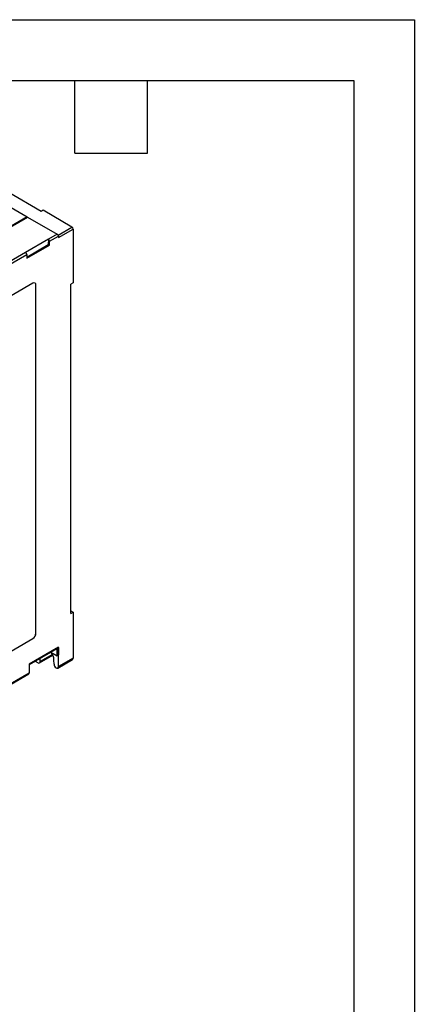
# Model space of a CAD drawing. Header units: millimetres. Extents: x 0 to 838, y 0 to 648.
# Tile 29 of 29: x 714 to 838, y 339 to 648. Entities that reach past the tile are written whole.
import ezdxf

# ---------------------------------------------------------------- set-up
doc = ezdxf.new("R2010")
doc.units = ezdxf.units.MM
doc.header["$LTSCALE"] = 3
doc.layers.add('TEXT', color=140, linetype='Continuous', lineweight=25)

msp = doc.modelspace()

# ---------------------------------------------------------------- linework, layer by layer
at = {"color": 7, "linetype": 'Continuous'}
for p, q in [((0.01, 647.71), (838.21, 647.71)), ((838.21, 647.71), (838.21, 0.01))]:
    msp.add_line(p, q, dxfattribs=at)
for p, q in [((699.4, 595.72), (716.53, 585.83)), ((720.91, 587.47), (710.6, 593.53)), ((721.62, 587.88), (720.91, 587.47)), ((730.61, 582.6), (721.62, 587.88)), ((716.53, 585.83), (591.52, 513.66)), ((591.66, 513.58), (716.68, 585.75)), ((716.53, 585.83), (716.53, 585.67)), ((716.68, 585.75), (726.01, 580.36)), ((726.26, 580.09), (730.61, 582.6)), ((726.36, 579.33), (730.96, 581.99)), ((730.96, 581.99), (730.96, 565.08)), ((723.26, 578.77), (716.04, 574.6)), ((723.26, 578.77), (723.18, 577.09)), ((726.01, 580.36), (723.26, 578.77)), ((723.54, 576.89), (723.59, 578.15)), ((723.59, 578.15), (726.36, 579.75)), ((726.36, 579.75), (726.36, 579.33)), ((716.45, 573.21), (723.18, 577.09)), ((716.46, 572.81), (723.54, 576.89)), ((723.18, 577.09), (723.54, 576.89)), ((716.04, 574.6), (623.34, 521.09)), ((623.68, 520.47), (716.41, 574)), ((716.41, 574), (716.46, 572.81)), ((718.37, 564.95), (629.98, 513.92)), ((719.29, 455.08), (719.29, 564.42)), ((719.31, 564.41), (719.29, 564.42)), ((719.31, 455.07), (719.31, 564.41)), ((730.96, 565.08), (730.25, 564.68)), ((730.25, 461.31), (730.25, 564.68)), ((730.25, 462.13), (730.96, 461.72)), ((730.25, 461.31), (730.96, 461.72)), ((730.96, 461.72), (730.96, 447.26)), ((719.31, 455.07), (719.29, 455.08)), ((629.97, 402.43), (718.36, 453.46)), ((629.98, 402.42), (718.37, 453.45)), ((718.37, 453.45), (718.36, 453.46)), ((717.17, 445.26), (725.88, 450.28)), ((726.36, 450.73), (717.18, 445.43)), ((720.46, 445.81), (724.61, 448.2)), ((724.49, 448.47), (720.67, 446.26)), ((724.03, 449.15), (725.93, 448.06)), ((725.93, 448.06), (725.97, 450.4)), ((726.35, 448.29), (725.93, 448.06)), ((725.97, 450.4), (726.35, 450.62)), ((726.35, 450.62), (726.35, 448.29)), ((726.36, 444.61), (726.36, 450.73)), ((717.18, 445.43), (717.13, 442.55)), ((719.08, 446.36), (719.96, 445.86)), ((720.67, 446.26), (720.67, 447.28)), ((724.98, 445.4), (724.97, 446.66)), ((726.16, 444.15), (730.75, 446.81)), ((730.96, 447.26), (726.36, 444.61)), ((623.57, 388.37), (717.03, 442.32)), ((717.13, 442.55), (623.68, 388.6))]:
    msp.add_line(p, q)
at = {"flags": 128}
msp.add_lwpolyline([(725.88, 450.29), (725.91, 450.3), (725.97, 450.4)], dxfattribs=at)
for centre, radius, start, end in [((730.19, 581.95), 0.769, 2.6294, 57.0819), ((722.86, 578.15), 0.735, 359.5098, 57.0241), ((725.6, 579.71), 0.768, 2.6055, 57.3945), ((715.61, 573.92), 0.805, 5.6773, 57.7888), ((718.74, 564.5), 0.579, 350.786, 129.2033), ((718.66, 564.5), 0.636, 352.7442, 55.9436), ((717.26, 455.18), 2.04, 302.6055, 357.3945), ((717.27, 455.17), 2.04, 302.6055, 357.3945), ((720.46, 446.45), 4.52, 2.6662, 37.1698), ((726, 450.73), 0.364, 341.9148, 0.7912), ((720.24, 446.19), 0.436, 230.6781, 8.4667), ((726.52, 445.48), 1.54, 182.9715, 236.667), ((730.47, 447.21), 0.494, 305.083, 6.2291), ((716.9, 442.52), 0.234, 301.7818, 7.3228), ((725.93, 444.54), 0.435, 232.4855, 9.4757)]:
    msp.add_arc(centre, radius, start, end)
at = {"layer": 'TEXT'}
for p, q in [((19.05, 628.65), (819.15, 628.65)), ((731.52, 605.79), (731.52, 628.65)), ((754.38, 605.79), (754.38, 628.65)), ((819.15, 628.65), (819.15, 19.05)), ((731.52, 605.79), (754.38, 605.79))]:
    msp.add_line(p, q, dxfattribs=at)

doc.saveas('drawing.dxf')
